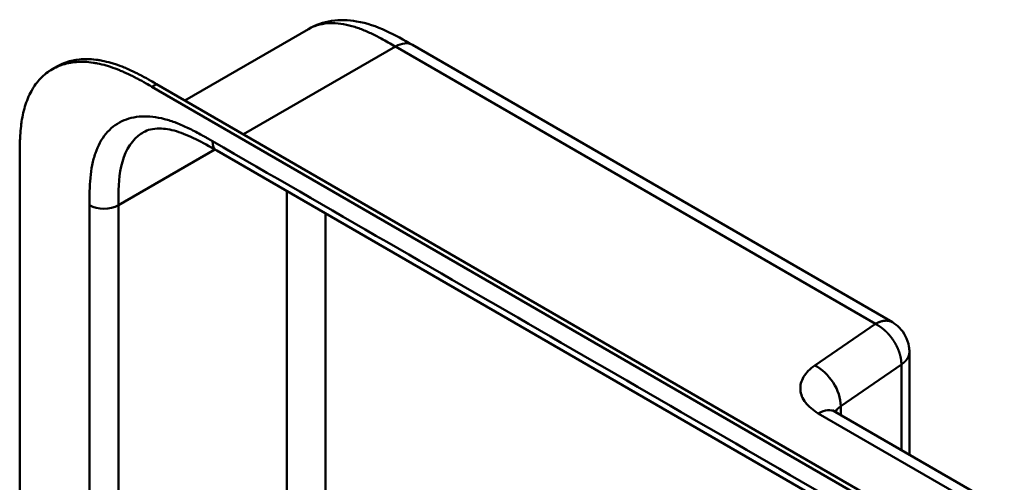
# Model space of a CAD drawing. Header units: millimetres. Extents: x 20 to 833, y 20 to 574.
# Tile 5 of 13: x 179 to 237, y 143 to 170. Entities that reach past the tile are written whole.
import ezdxf

# ---------------------------------------------------------------- set-up
doc = ezdxf.new("R2010")
doc.units = ezdxf.units.MM
doc.header["$LTSCALE"] = 2
doc.layers.add('Sichtbare Kanten(DIN)', color=7, linetype='Continuous', lineweight=50)
doc.layers.add('Sichtbare tangentiale Kanten(DIN)', color=7, linetype='Continuous', lineweight=50)

msp = doc.modelspace()

# ---------------------------------------------------------------- linework, layer by layer
at = {"layer": 'Sichtbare Kanten(DIN)'}
for p, q in [((188.504, 165.359), (195.76, 169.548)), ((195.76, 169.548), (195.76, 169.548)), ((201.869, 168.616), (230.066, 152.337)), ((180.706, 167.186), (180.98, 167.344)), ((231.395, 140.279), (186.569, 166.159)), ((186.843, 166.318), (231.669, 140.438)), ((190.37, 162.416), (190.37, 162.416)), ((231.36, 138.75), (190.37, 162.416)), ((178.797, 99.378), (178.797, 161.899)), ((231.066, 144.575), (231.066, 150.605)), ((226.712, 147.088), (236.641, 141.356))]:
    msp.add_line(p, q, dxfattribs=at)
for points, knots in [([(195.76, 169.548), (196.181, 169.791), (196.65, 169.95), (197.608, 170.096), (198.107, 170.082), (199.182, 169.901), (199.759, 169.701), (200.849, 169.203), (201.37, 168.905), (201.869, 168.616)], [0, 0, 0, 0, 0.43503, 0.43503, 0.881635, 0.881635, 1.42509, 1.42509, 1.955325, 1.955325, 1.955325, 1.955325]), ([(180.98, 167.344), (181.081, 167.403), (181.253, 167.489), (181.572, 167.615), (181.864, 167.696), (182.245, 167.761), (182.561, 167.785), (182.968, 167.78), (183.301, 167.748), (183.725, 167.676), (184.069, 167.592), (184.502, 167.458), (184.851, 167.328), (185.286, 167.143), (185.634, 166.978), (186.066, 166.755), (186.441, 166.548), (186.727, 166.385), (186.843, 166.318)], [-0.5122645, -0.5122645, -0.5122645, -0.5122645, -0.4791669, -0.4583336, -0.416667, -0.3958336, -0.354167, -0.3333337, -0.291667, -0.2708337, -0.2291671, -0.2083337, -0.1666671, -0.1458338, -0.1041671, -0.0833338, -0.0416672, -0.0130421, -0.0130421, -0.0130421, -0.0130421]), ([(186.569, 166.159), (186.453, 166.226), (186.167, 166.39), (185.791, 166.596), (185.359, 166.819), (185.012, 166.985), (184.576, 167.17), (184.228, 167.299), (183.794, 167.433), (183.45, 167.517), (183.027, 167.59), (182.693, 167.622), (182.287, 167.627), (181.971, 167.603), (181.59, 167.537), (181.297, 167.456), (180.95, 167.32), (180.687, 167.183), (180.381, 166.978), (180.153, 166.787), (179.893, 166.517), (179.705, 166.277), (179.496, 165.95), (179.35, 165.666), (179.194, 165.288), (179.09, 164.968), (178.985, 164.55), (178.921, 164.202), (178.862, 163.755), (178.83, 163.389), (178.807, 162.925), (178.797, 162.458), (178.797, 162.084), (178.797, 161.899)], [0.0130421, 0.0130421, 0.0130421, 0.0130421, 0.0416672, 0.0833338, 0.1041671, 0.1458338, 0.1666671, 0.2083337, 0.2291671, 0.2708337, 0.291667, 0.3333337, 0.354167, 0.3958336, 0.416667, 0.4583336, 0.4791669, 0.5208336, 0.5416669, 0.5833336, 0.6041669, 0.6458335, 0.6666668, 0.7083335, 0.7291668, 0.7708335, 0.7916668, 0.8333334, 0.8541667, 0.8958334, 0.9166667, 0.9583334, 0.9999958, 0.9999958, 0.9999958, 0.9999958]), ([(190.37, 162.416), (189.546, 162.892), (188.727, 163.334), (187.648, 163.656), (187.309, 163.709), (186.624, 163.716), (186.312, 163.632), (186.063, 163.488)], [0, 0, 0, 0, 0.874623, 0.874623, 1.321522, 1.321522, 1.920569, 1.920569, 1.920569, 1.920569]), ([(230.066, 152.337), (230.218, 152.25), (230.359, 152.137), (230.617, 151.87), (230.734, 151.71), (230.931, 151.343), (231.006, 151.127), (231.057, 150.808), (231.066, 150.706), (231.066, 150.605)], [0, 0, 0, 0, 0.1326519, 0.1326519, 0.2784868, 0.2784868, 0.4452654, 0.4452654, 0.5212848, 0.5212848, 0.5212848, 0.5212848]), ([(226.55, 147.205), (226.55, 147.205), (226.552, 147.203), (226.569, 147.186), (226.607, 147.153), (226.687, 147.103), (226.699, 147.096), (226.712, 147.088)], [0.3494461, 0.3494461, 0.3494461, 0.3494461, 0.3894259, 0.3894259, 0.5226501, 0.5226501, 0.5448455, 0.5448455, 0.5448455, 0.5448455])]:
    msp.add_open_spline(points, degree=3, knots=knots, dxfattribs=at)
msp.add_open_spline([(186.062, 163.487), (186.062, 163.487), (186.063, 163.487), (186.063, 163.487)], degree=3, dxfattribs=at)
at = {"layer": 'Sichtbare tangentiale Kanten(DIN)'}
for p, q in [((200.869, 168.517), (191.951, 163.369)), ((229.066, 152.238), (200.869, 168.517)), ((200.529, 168.321), (200.529, 168.321)), ((201.945, 167.896), (201.945, 167.896)), ((186.569, 166.159), (186.843, 166.318)), ((196.787, 166.161), (196.787, 166.161)), ((194.964, 165.108), (194.964, 165.108)), ((190.264, 162.477), (184.595, 159.204)), ((194.495, 160.035), (194.495, 134.722)), ((184.595, 97.336), (184.595, 159.204)), ((196.757, 158.728), (196.757, 133.415)), ((225.505, 149.798), (229.066, 152.238)), ((227.034, 147.421), (230.595, 149.861)), ((230.595, 149.861), (230.595, 144.847)), ((235.637, 141.259), (225.712, 146.989)), ((227.034, 146.902), (227.034, 147.421))]:
    msp.add_line(p, q, dxfattribs=at)
for points, degree, knots in [([(200.869, 168.517), (200.591, 168.678), (200.313, 168.838), (200.032, 168.989), (199.933, 169.042), (199.837, 169.093), (199.737, 169.144), (199.524, 169.252), (199.322, 169.347), (199.117, 169.434), (198.902, 169.525), (198.69, 169.605), (198.478, 169.671), (198.258, 169.74), (198.04, 169.795), (197.826, 169.833), (197.606, 169.872), (197.391, 169.893), (197.182, 169.895), (196.97, 169.898), (196.764, 169.881), (196.567, 169.843), (196.369, 169.806), (196.179, 169.748), (196, 169.669), (195.956, 169.65), (195.911, 169.629), (195.868, 169.606), (195.831, 169.588), (195.796, 169.568), (195.76, 169.548)], 3, [0, 0, 0, 0, 0.29507, 0.29507, 0.29507, 0.398589, 0.398589, 0.398589, 0.61811, 0.61811, 0.61811, 0.848665, 0.848665, 0.848665, 1.089444, 1.089444, 1.089444, 1.336853, 1.336853, 1.336853, 1.58776, 1.58776, 1.58776, 1.84095, 1.84095, 1.84095, 1.904564, 1.904564, 1.904564, 1.957302, 1.957302, 1.957302, 1.957302]), ([(190.121, 162.965), (190.061, 163), (190, 163.035), (189.939, 163.071), (189.882, 163.103), (189.825, 163.136), (189.768, 163.169), (189.739, 163.185), (189.71, 163.201), (189.682, 163.217), (189.598, 163.265), (189.515, 163.311), (189.425, 163.361), (189.423, 163.362), (189.421, 163.363), (189.419, 163.364), (189.168, 163.502), (188.942, 163.62), (188.714, 163.73), (188.71, 163.732), (188.706, 163.734), (188.702, 163.736), (188.469, 163.847), (188.235, 163.949), (188.002, 164.038), (188, 164.039), (187.998, 164.04), (187.995, 164.041), (187.762, 164.13), (187.529, 164.205), (187.3, 164.265), (187.298, 164.265), (187.297, 164.266), (187.295, 164.266), (186.833, 164.385), (186.381, 164.439), (185.965, 164.418), (185.545, 164.398), (185.145, 164.302), (184.792, 164.132), (184.439, 163.961), (184.121, 163.711), (183.862, 163.398), (183.605, 163.086), (183.394, 162.698), (183.243, 162.26), (183.243, 162.259), (183.242, 162.258), (183.242, 162.257), (183.167, 162.04), (183.106, 161.808), (183.058, 161.566), (183.058, 161.564), (183.057, 161.562), (183.057, 161.56), (183.009, 161.32), (182.974, 161.069), (182.95, 160.814), (182.95, 160.81), (182.95, 160.805), (182.949, 160.801), (182.926, 160.55), (182.912, 160.295), (182.905, 160.016), (182.905, 160.012), (182.905, 160.007), (182.905, 160.003), (182.898, 159.731), (182.898, 159.468), (182.898, 159.204)], 3, [79.050735, 79.050735, 79.050735, 79.050735, 79.115326, 79.115326, 79.115326, 79.175852, 79.175852, 79.175852, 79.206115, 79.206115, 79.206115, 79.29477, 79.29477, 79.29477, 79.296904, 79.296904, 79.296904, 79.544256, 79.544256, 79.544256, 79.548758, 79.548758, 79.548758, 79.800076, 79.800076, 79.800076, 79.802526, 79.802526, 79.802526, 80.054962, 80.054962, 80.054962, 80.056924, 80.056924, 80.056924, 80.565665, 80.565665, 80.565665, 81.078223, 81.078223, 81.078223, 81.591387, 81.591387, 81.591387, 82.102645, 82.102645, 82.102645, 82.103787, 82.103787, 82.103787, 82.357518, 82.357518, 82.357518, 82.35964, 82.35964, 82.35964, 82.612159, 82.612159, 82.612159, 82.616454, 82.616454, 82.616454, 82.864896, 82.864896, 82.864896, 82.868708, 82.868708, 82.868708, 83.11068, 83.11068, 83.11068, 83.11068]), ([(184.595, 159.204), (184.595, 159.996), (184.609, 160.791), (184.757, 161.471), (184.924, 162.239), (185.258, 162.871), (185.76, 163.28), (185.855, 163.357), (185.956, 163.426), (186.062, 163.487)], 3, [-3.587895, -3.587895, -3.587895, -3.587895, -2.845409, -2.845409, -2.845409, -2.006875, -2.006875, -2.006875, -1.847939, -1.847939, -1.847939, -1.847939]), ([(229.066, 152.238), (229.095, 152.255), (229.153, 152.287), (229.239, 152.329), (229.352, 152.374), (229.488, 152.412), (229.618, 152.432), (229.741, 152.435), (229.858, 152.42), (229.945, 152.395), (230.007, 152.369), (230.046, 152.349), (230.066, 152.337), (230.066, 152.337)], 5, [0, 0, 0, 0, 0, 0, 0.0625, 0.125, 0.1875, 0.25, 0.3125, 0.375, 0.4375, 0.5, 0.5000001, 0.5000001, 0.5000001, 0.5000001, 0.5000001, 0.5000001]), ([(231.066, 150.605), (231.066, 150.594), (231.065, 150.562), (231.061, 150.509), (231.047, 150.435), (231.017, 150.341), (230.967, 150.238), (230.9, 150.139), (230.817, 150.042), (230.736, 149.967), (230.669, 149.913), (230.62, 149.879), (230.595, 149.861)], 5, [0.5294319, 0.5294319, 0.5294319, 0.5294319, 0.5294319, 0.5294319, 0.5625, 0.625, 0.6875, 0.75, 0.8125, 0.875, 0.9375, 1, 1, 1, 1, 1, 1]), ([(225.712, 146.989), (225.397, 147.171), (225.139, 147.388), (224.961, 147.622), (224.783, 147.856), (224.68, 148.114), (224.661, 148.37), (224.642, 148.626), (224.707, 148.889), (224.85, 149.131), (224.993, 149.372), (225.217, 149.601), (225.505, 149.798)], 3, [0, 0, 0, 0, 0.25, 0.25, 0.25, 0.5, 0.5, 0.5, 0.75, 0.75, 0.75, 1, 1, 1, 1])]:
    msp.add_open_spline(points, degree=degree, knots=knots, dxfattribs=at)
for points, degree in [([(201.869, 168.616), (201.614, 168.764), (201.26, 168.743), (200.869, 168.517)], 3), ([(231.112, 139.299), (217.448, 147.188), (203.785, 155.077), (190.121, 162.965)], 3), ([(190.37, 162.416), (190.216, 162.505), (190.121, 162.695), (190.121, 162.965)], 3), ([(182.898, 159.204), (182.898, 138.582), (182.898, 117.959), (182.898, 97.336)], 3), ([(182.898, 159.204), (183.367, 158.934), (184.127, 158.934), (184.595, 159.204)], 3), ([(230.595, 149.861), (230.595, 149.895), (230.594, 149.963), (230.586, 150.066), (230.568, 150.205), (230.53, 150.38), (230.478, 150.556), (230.414, 150.73), (230.337, 150.902), (230.249, 151.071), (230.15, 151.235), (230.041, 151.394), (229.923, 151.546), (229.797, 151.689), (229.663, 151.823), (229.522, 151.947), (229.375, 152.058), (229.254, 152.138), (229.16, 152.191), (229.097, 152.223), (229.066, 152.238)], 5), ([(225.505, 149.798), (226.349, 149.387), (227.034, 148.323), (227.034, 147.421)], 3), ([(225.712, 146.989), (226.103, 147.215), (226.456, 147.236), (226.712, 147.088)], 3), ([(226.721, 147.083), (226.781, 147.204), (226.886, 147.319), (227.034, 147.421)], 3)]:
    msp.add_open_spline(points, degree=degree, dxfattribs=at)

doc.saveas('drawing.dxf')
